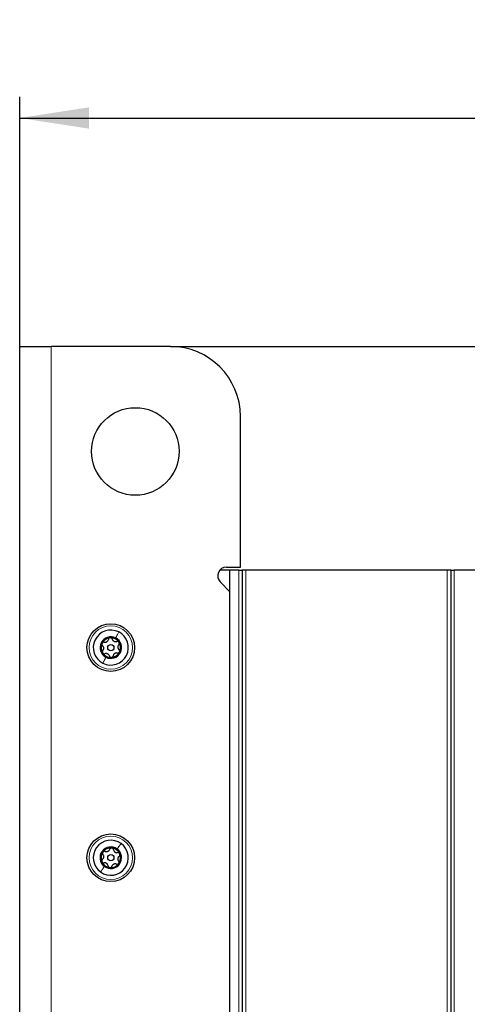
# Model space of a CAD drawing. Header units: millimetres. Extents: x 5 to 418, y 2 to 292.
# Tile 52 of 74: x 194 to 215, y 219 to 266. Entities that reach past the tile are written whole.
import ezdxf

# ---------------------------------------------------------------- set-up
doc = ezdxf.new("R2010")
doc.units = ezdxf.units.MM
doc.layers.add('SLD-0', color=7, linetype='Continuous')
doc.styles.add('SLDTEXTSTYLE0', font='TXT', dxfattribs={"width": 0.605})
doc.dimstyles.new('SLDDIMSTYLE0', dxfattribs={"dimtxt": 3.5, "dimasz": 3.302, "dimexe": 0, "dimexo": 0.0625, "dimgap": 0.875, "dimtad": 1, "dimdec": 1, "dimlfac": 6, "dimrnd": 1e-09, "dimzin": 12, "dimdsep": 46, "dimtxsty": 'SLDTEXTSTYLE0', "dimsah": 1, "dimcen": 0.09, "dimadec": 0, "dimazin": 3, "dimtfac": 1, "dimtmove": 0, "dimatfit": 0, "dimfxl": 1, "dimfrac": 2, "dimtolj": 1, "dimtzin": 12, "dimarcsym": 0})
doc.dimstyles.new('SLDDIMSTYLE1', dxfattribs={"dimtxt": 3.5, "dimasz": 3.302, "dimexe": 0, "dimexo": 0.0625, "dimgap": 0.875, "dimtad": 1, "dimlfac": 6, "dimrnd": 1e-09, "dimzin": 12, "dimdsep": 46, "dimtxsty": 'SLDTEXTSTYLE0', "dimsah": 1, "dimcen": 0.09, "dimadec": 0, "dimazin": 3, "dimtfac": 1, "dimtofl": 0, "dimtmove": 0, "dimatfit": 3, "dimfxl": 1, "dimfrac": 2, "dimtolj": 1, "dimtzin": 12, "dimarcsym": 0})

# ---------------------------------------------------------------- blocks, each defined once
blk = doc.blocks.new('_D')
at = {"layer": 'SLD-0', "color": 7}
for p, q in [((266.374, 250.253), (266.374, 265.798)), ((200.938, 250.253), (267.374, 250.253)), ((266.374, 250.253), (266.374, 243.622)), ((242.168, 243.622), (267.374, 243.622)), ((266.374, 243.622), (266.374, 237.272))]:
    blk.add_line(p, q, dxfattribs=at)
for points in [[(266.374, 250.253), (266.882, 253.555), (265.866, 253.555)], [(266.374, 243.622), (265.866, 240.32), (266.882, 240.32)]]:
    blk.add_solid(points, dxfattribs=at)
at = {"layer": 'SLD-0', "color": 7, "insert": (261.863, 256.441), "char_height": 3.5, "attachment_point": 1, "rotation": 90, "style": 'SLDTEXTSTYLE0'}
blk.add_mtext('39,8', dxfattribs=at)
blk = doc.blocks.new('_D_1')
at = {"layer": 'SLD-0', "color": 7}
for p, q in [((193.772, 250.253), (193.772, 262.12)), ((254.022, 240.963), (254.022, 262.12)), ((193.772, 261.12), (254.022, 261.12))]:
    blk.add_line(p, q, dxfattribs=at)
for points in [[(193.772, 261.12), (197.074, 260.612), (197.074, 261.628)], [(254.022, 261.12), (250.72, 261.628), (250.72, 260.612)]]:
    blk.add_solid(points, dxfattribs=at)
at = {"layer": 'SLD-0', "color": 7, "insert": (217.881, 265.631), "char_height": 3.5, "attachment_point": 1, "style": 'SLDTEXTSTYLE0'}
blk.add_mtext('361,5', dxfattribs=at)

msp = doc.modelspace()

# ---------------------------------------------------------------- linework, layer by layer
at = {"color": 7, "linetype": 'Continuous', "lineweight": 25}
for p, q in [((193.7718, 104.4199), (193.7718, 250.2532)), ((193.7718, 250.2532), (195.2718, 250.2532)), ((200.9385, 250.2532), (195.2718, 250.2532)), ((204.2718, 239.7532), (204.2718, 246.9199)), ((203.7718, 239.6049), (203.2864, 239.6049)), ((203.6051, 239.7532), (204.2718, 239.7532)), ((203.7718, 238.5806), (203.7718, 239.6049)), ((204.1885, 239.6049), (203.7718, 239.6049)), ((204.1885, 239.6049), (204.3551, 239.6049)), ((204.3551, 239.6049), (204.3551, 142.1049)), ((204.5218, 239.6049), (204.3551, 239.6049)), ((214.1051, 239.6049), (204.5218, 239.6049)), ((214.2718, 239.6049), (214.1051, 239.6049)), ((214.2718, 239.6049), (214.2718, 142.1049)), ((214.2718, 239.6049), (214.4385, 239.6049)), ((215.4385, 239.6049), (214.4385, 239.6049)), ((203.7718, 238.5806), (203.3105, 239.0419)), ((203.7718, 143.2758), (203.7718, 238.5806))]:
    msp.add_line(p, q, dxfattribs=at)
at = {"color": 7, "linetype": 'Continuous', "lineweight": 18}
for p, q in [((195.2718, 250.2532), (195.2718, 104.4199)), ((204.1885, 142.1049), (204.1885, 239.6049)), ((204.5218, 239.6049), (204.5218, 142.1049)), ((214.1051, 142.1049), (214.1051, 239.6049)), ((214.4385, 239.6049), (214.4385, 142.1049))]:
    msp.add_line(p, q, dxfattribs=at)
at = {"color": 7, "linetype": 'Continuous', "lineweight": 25}
for centre, radius in [((199.2718, 245.2532), 2.0833), ((198.1051, 235.9199), 1.1333), ((198.1051, 235.9199), 0.1491), ((198.1051, 225.9199), 1.1333), ((198.1051, 225.9199), 0.1491)]:
    msp.add_circle(centre, radius, dxfattribs=at)
at = {"color": 7, "linetype": 'Continuous', "lineweight": 18}
for centre in [(198.1051, 235.9199), (198.1051, 225.9199)]:
    msp.add_circle(centre, 1.0333, dxfattribs=at)
at = {"color": 7, "linetype": 'Continuous', "lineweight": 25}
for centre, radius, start, end in [((200.9385, 246.9199), 3.3333, 0, 90), ((203.6051, 239.3366), 0.4167, 90, 225), ((198.1051, 235.9199), 0.8333, 63.18491, 243.18491), ((198.1051, 235.9199), 0.8333, 243.18491, 63.18491), ((198.1051, 235.9199), 0.5133, 63.18491, 243.18491), ((198.1051, 235.9199), 0.4667, 93.18491, 153.18491), ((198.1051, 235.9199), 0.5133, 243.18491, 63.18491), ((198.1051, 235.9199), 0.4667, 33.18491, 93.18491), ((198.1051, 235.9199), 0.4667, 333.18491, 33.18491), ((198.1051, 235.9199), 0.4667, 153.18491, 213.18491), ((198.1051, 235.9199), 0.4667, 273.18491, 333.18491), ((198.1051, 235.9199), 0.4667, 213.18491, 273.18491), ((198.1051, 225.9199), 0.8333, 54.06201, 234.06201), ((198.1051, 225.9199), 0.5133, 54.06201, 234.06201), ((198.1051, 225.9199), 0.8333, 234.06201, 54.06201), ((198.1051, 225.9199), 0.4667, 84.06201, 144.06201), ((198.1051, 225.9199), 0.5133, 234.06201, 54.06201), ((198.1051, 225.9199), 0.4667, 24.06201, 84.06201), ((198.1051, 225.9199), 0.4667, 144.06201, 204.06201), ((198.1051, 225.9199), 0.4667, 324.06201, 24.06201), ((198.1051, 225.9199), 0.4667, 204.06201, 264.06201), ((198.1051, 225.9199), 0.4667, 264.06201, 324.06201)]:
    msp.add_arc(centre, radius, start, end, dxfattribs=at)
at = {"color": 7, "linetype": 'Continuous', "lineweight": 18}
for points in [[(198.4811, 236.6636), (198.4616, 236.6252), (198.4228, 236.5483), (198.3654, 236.4348), (198.3367, 236.378)], [(197.7292, 235.1762), (197.7486, 235.2146), (197.7875, 235.2915), (197.8449, 235.405), (197.8736, 235.4618)], [(198.5942, 226.5946), (198.5689, 226.5597), (198.5184, 226.49), (198.4437, 226.387), (198.4064, 226.3355)], [(197.616, 225.2452), (197.6413, 225.2801), (197.6919, 225.3498), (197.7665, 225.4528), (197.8039, 225.5043)]]:
    msp.add_open_spline(points, degree=3, dxfattribs=at)
at = {"color": 7, "linetype": 'Continuous', "lineweight": 25}
for points, knots in [([(197.7937, 236.1791), (197.784, 236.1805), (197.7645, 236.1834), (197.7343, 236.1754), (197.7065, 236.1582), (197.6946, 236.1397), (197.6887, 236.1304)], [0, 0, 0, 0, 0.2498531, 0.4999013, 0.7501145, 1, 1, 1, 1]), ([(197.7937, 236.1791), (197.8147, 236.1763), (197.8463, 236.1721), (197.8902, 236.1843), (197.9217, 236.1999), (197.9487, 236.2224), (197.9778, 236.2579), (197.9866, 236.2887), (197.9925, 236.3091)], [0, 0, 0, 0, 0.2492203, 0.374358, 0.498948, 0.6240206, 0.749768, 1, 1, 1, 1]), ([(198.0792, 236.3858), (198.0684, 236.3841), (198.0466, 236.3806), (198.0197, 236.3621), (198.0003, 236.3376), (197.9951, 236.3186), (197.9925, 236.3091)], [0, 0, 0, 0, 0.24985796, 0.49946675, 0.74901133, 1, 1, 1, 1]), ([(198.1739, 236.3192), (198.1703, 236.3283), (198.163, 236.3466), (198.141, 236.3688), (198.1122, 236.3843), (198.0902, 236.3853), (198.0792, 236.3858)], [0, 0, 0, 0, 0.24980599, 0.50005449, 0.75030941, 1, 1, 1, 1]), ([(198.1739, 236.3192), (198.182, 236.2996), (198.1941, 236.2702), (198.2266, 236.2382), (198.2559, 236.2188), (198.2889, 236.2066), (198.3342, 236.1992), (198.3652, 236.2069), (198.3859, 236.212)], [0, 0, 0, 0, 0.2491937, 0.3743301, 0.4989253, 0.6240038, 0.7497569, 1, 1, 1, 1]), ([(198.4957, 236.1753), (198.4888, 236.1839), (198.4749, 236.2009), (198.4454, 236.215), (198.4145, 236.2195), (198.3954, 236.2145), (198.3859, 236.212)], [0, 0, 0, 0, 0.250032, 0.4996317, 0.7492275, 1, 1, 1, 1]), ([(198.4853, 236.06), (198.4914, 236.0677), (198.5036, 236.0831), (198.5119, 236.1133), (198.5108, 236.146), (198.5007, 236.1655), (198.4957, 236.1753)], [0, 0, 0, 0, 0.249816, 0.4999076, 0.7501199, 1, 1, 1, 1]), ([(197.6887, 236.1304), (197.6847, 236.1201), (197.6769, 236.0996), (197.6794, 236.067), (197.691, 236.038), (197.7048, 236.024), (197.7118, 236.017)], [0, 0, 0, 0, 0.2499898, 0.4996108, 0.7491272, 1, 1, 1, 1]), ([(197.725, 235.7798), (197.7189, 235.7721), (197.7067, 235.7567), (197.6984, 235.7265), (197.6994, 235.6938), (197.7095, 235.6742), (197.7146, 235.6645)], [0, 0, 0, 0, 0.249816, 0.4999076, 0.7501199, 1, 1, 1, 1]), ([(197.725, 235.7798), (197.7379, 235.7966), (197.7573, 235.8218), (197.7687, 235.866), (197.7709, 235.901), (197.7649, 235.9357), (197.7487, 235.9786), (197.7265, 236.0016), (197.7118, 236.017)], [0, 0, 0, 0, 0.2492191, 0.3743567, 0.4989469, 0.6240198, 0.7497675, 1, 1, 1, 1]), ([(198.4166, 235.6607), (198.3956, 235.6635), (198.364, 235.6677), (198.32, 235.6555), (198.2886, 235.6398), (198.2615, 235.6174), (198.2325, 235.5819), (198.2236, 235.5511), (198.2178, 235.5307)], [0, 0, 0, 0, 0.2492203, 0.374358, 0.498948, 0.6240206, 0.749768, 1, 1, 1, 1]), ([(198.4166, 235.6607), (198.4263, 235.6593), (198.4457, 235.6564), (198.476, 235.6643), (198.5038, 235.6816), (198.5157, 235.7001), (198.5216, 235.7094)], [0, 0, 0, 0, 0.2498531, 0.4999013, 0.7501145, 1, 1, 1, 1]), ([(198.4853, 236.06), (198.4724, 236.0432), (198.453, 236.018), (198.4415, 235.9738), (198.4394, 235.9387), (198.4453, 235.9041), (198.4616, 235.8611), (198.4837, 235.8381), (198.4985, 235.8228)], [0, 0, 0, 0, 0.2492191, 0.3743567, 0.4989469, 0.6240198, 0.7497675, 1, 1, 1, 1]), ([(198.5216, 235.7094), (198.5256, 235.7196), (198.5334, 235.7402), (198.5308, 235.7727), (198.5193, 235.8018), (198.5055, 235.8158), (198.4985, 235.8228)], [0, 0, 0, 0, 0.24998976, 0.49961083, 0.7491272, 1, 1, 1, 1]), ([(197.7146, 235.6645), (197.7215, 235.6559), (197.7354, 235.6389), (197.7649, 235.6248), (197.7958, 235.6202), (197.8148, 235.6252), (197.8244, 235.6278)], [0, 0, 0, 0, 0.25003202, 0.49963172, 0.74922753, 1, 1, 1, 1]), ([(198.0364, 235.5206), (198.0283, 235.5402), (198.0162, 235.5696), (197.9836, 235.6016), (197.9543, 235.621), (197.9213, 235.6332), (197.8761, 235.6406), (197.845, 235.6329), (197.8244, 235.6278)], [0, 0, 0, 0, 0.2491937, 0.3743301, 0.4989253, 0.6240038, 0.7497569, 1, 1, 1, 1]), ([(198.0364, 235.5206), (198.04, 235.5115), (198.0473, 235.4932), (198.0693, 235.4709), (198.0981, 235.4555), (198.1201, 235.4545), (198.1311, 235.4539)], [0, 0, 0, 0, 0.249806, 0.5000545, 0.7503094, 1, 1, 1, 1]), ([(198.1311, 235.4539), (198.1419, 235.4557), (198.1636, 235.4591), (198.1905, 235.4776), (198.21, 235.5022), (198.2152, 235.5212), (198.2178, 235.5307)], [0, 0, 0, 0, 0.24985796, 0.49946675, 0.74901133, 1, 1, 1, 1]), ([(197.8387, 226.2252), (197.859, 226.2191), (197.8895, 226.2099), (197.9349, 226.215), (197.9684, 226.2255), (197.9987, 226.2434), (198.033, 226.2738), (198.0466, 226.3028), (198.0557, 226.322)], [0, 0, 0, 0, 0.2492203, 0.374358, 0.498948, 0.6240206, 0.749768, 1, 1, 1, 1]), ([(198.1534, 226.3841), (198.1424, 226.3841), (198.1204, 226.3841), (198.0909, 226.3701), (198.0679, 226.349), (198.0597, 226.331), (198.0557, 226.322)], [0, 0, 0, 0, 0.249858, 0.4994668, 0.7490113, 1, 1, 1, 1]), ([(198.2363, 226.3032), (198.2342, 226.3128), (198.2299, 226.332), (198.2117, 226.3575), (198.1857, 226.3773), (198.1642, 226.3818), (198.1534, 226.3841)], [0, 0, 0, 0, 0.249806, 0.5000545, 0.7503094, 1, 1, 1, 1]), ([(198.2363, 226.3032), (198.2412, 226.2826), (198.2485, 226.2516), (198.2756, 226.2149), (198.3014, 226.1911), (198.3321, 226.1738), (198.3756, 226.1593), (198.4075, 226.162), (198.4287, 226.1638)], [0, 0, 0, 0, 0.2491937, 0.3743301, 0.4989253, 0.6240038, 0.7497569, 1, 1, 1, 1]), ([(197.7076, 225.8418), (197.7003, 225.8352), (197.6858, 225.8219), (197.6729, 225.7934), (197.6687, 225.761), (197.6756, 225.7401), (197.679, 225.7296)], [0, 0, 0, 0, 0.249816, 0.4999076, 0.7501199, 1, 1, 1, 1]), ([(197.7076, 225.8418), (197.723, 225.8563), (197.7461, 225.8782), (197.7644, 225.92), (197.7721, 225.9543), (197.7717, 225.9894), (197.7625, 226.0344), (197.7443, 226.0606), (197.7321, 226.0781)], [0, 0, 0, 0, 0.24921908, 0.37435669, 0.49894691, 0.62401981, 0.74976746, 1, 1, 1, 1]), ([(197.7273, 226.1938), (197.7218, 226.1843), (197.7108, 226.1652), (197.7082, 226.1327), (197.7149, 226.1021), (197.7264, 226.0861), (197.7321, 226.0781)], [0, 0, 0, 0, 0.2499898, 0.4996108, 0.7491272, 1, 1, 1, 1]), ([(197.8387, 226.2252), (197.8294, 226.2281), (197.8106, 226.234), (197.7795, 226.231), (197.7493, 226.2184), (197.7346, 226.202), (197.7273, 226.1938)], [0, 0, 0, 0, 0.2498531, 0.4999013, 0.7501145, 1, 1, 1, 1]), ([(198.5313, 226.1102), (198.5258, 226.1197), (198.5148, 226.1387), (198.4879, 226.1573), (198.4581, 226.1667), (198.4385, 226.1648), (198.4287, 226.1638)], [0, 0, 0, 0, 0.250032, 0.4996317, 0.7492275, 1, 1, 1, 1]), ([(198.5027, 225.998), (198.4873, 225.9834), (198.4641, 225.9616), (198.4458, 225.9198), (198.4382, 225.8855), (198.4385, 225.8503), (198.4477, 225.8054), (198.466, 225.7791), (198.4781, 225.7617)], [0, 0, 0, 0, 0.24921908, 0.37435669, 0.49894691, 0.62401981, 0.74976746, 1, 1, 1, 1]), ([(198.5027, 225.998), (198.51, 226.0046), (198.5245, 226.0179), (198.5374, 226.0464), (198.5415, 226.0788), (198.5347, 226.0997), (198.5313, 226.1102)], [0, 0, 0, 0, 0.249816, 0.4999076, 0.7501199, 1, 1, 1, 1]), ([(197.679, 225.7296), (197.6845, 225.7201), (197.6955, 225.701), (197.7224, 225.6825), (197.7522, 225.6731), (197.7718, 225.675), (197.7816, 225.676)], [0, 0, 0, 0, 0.250032, 0.4996317, 0.7492275, 1, 1, 1, 1]), ([(197.974, 225.5365), (197.9691, 225.5572), (197.9618, 225.5881), (197.9347, 225.6249), (197.9089, 225.6487), (197.8782, 225.6659), (197.8347, 225.6804), (197.8028, 225.6778), (197.7816, 225.676)], [0, 0, 0, 0, 0.2491937, 0.3743301, 0.4989253, 0.6240038, 0.7497569, 1, 1, 1, 1]), ([(197.974, 225.5365), (197.9761, 225.5269), (197.9803, 225.5077), (197.9985, 225.4823), (198.0246, 225.4625), (198.0461, 225.458), (198.0569, 225.4557)], [0, 0, 0, 0, 0.249806, 0.5000545, 0.7503094, 1, 1, 1, 1]), ([(198.0569, 225.4557), (198.0679, 225.4557), (198.0898, 225.4557), (198.1193, 225.4697), (198.1424, 225.4908), (198.1505, 225.5088), (198.1546, 225.5177)], [0, 0, 0, 0, 0.249858, 0.4994668, 0.7490113, 1, 1, 1, 1]), ([(198.3715, 225.6146), (198.3513, 225.6207), (198.3208, 225.6299), (198.2754, 225.6248), (198.2419, 225.6143), (198.2116, 225.5964), (198.1773, 225.5659), (198.1637, 225.537), (198.1546, 225.5177)], [0, 0, 0, 0, 0.2492203, 0.374358, 0.498948, 0.6240206, 0.749768, 1, 1, 1, 1]), ([(198.3715, 225.6146), (198.3809, 225.6117), (198.3997, 225.6057), (198.4308, 225.6088), (198.461, 225.6214), (198.4756, 225.6378), (198.483, 225.646)], [0, 0, 0, 0, 0.2498531, 0.4999013, 0.7501145, 1, 1, 1, 1]), ([(198.483, 225.646), (198.4885, 225.6555), (198.4995, 225.6746), (198.5021, 225.7071), (198.4953, 225.7376), (198.4839, 225.7536), (198.4781, 225.7617)], [0, 0, 0, 0, 0.2499898, 0.4996108, 0.7491272, 1, 1, 1, 1])]:
    msp.add_open_spline(points, degree=3, knots=knots, dxfattribs=at)

# ---------------------------------------------------------------- dimensions: what is measured, and where the dimension line sits
at = {"layer": 'SLD-0', "color": 7}
dim = msp.add_linear_dim(base=(254.0218, 261.1197), p1=(193.7718, 250.2532), p2=(254.0218, 240.9632), dimstyle='SLDDIMSTYLE1', dxfattribs=at)
dim.commit()
dim.dimension.update_dxf_attribs({"geometry": '_D_1', "text_midpoint": (223.8968, 261.1197), "dimtype": 160})
dim = msp.add_linear_dim(base=(266.3742, 243.6216), p1=(200.9385, 250.2532), p2=(218.601, 243.6216), angle=90, dimstyle='SLDDIMSTYLE0', dxfattribs=at)
dim.commit()
dim.dimension.update_dxf_attribs({"geometry": '_D', "text_midpoint": (266.3742, 261.1197), "dimtype": 160})

doc.saveas('drawing.dxf')
